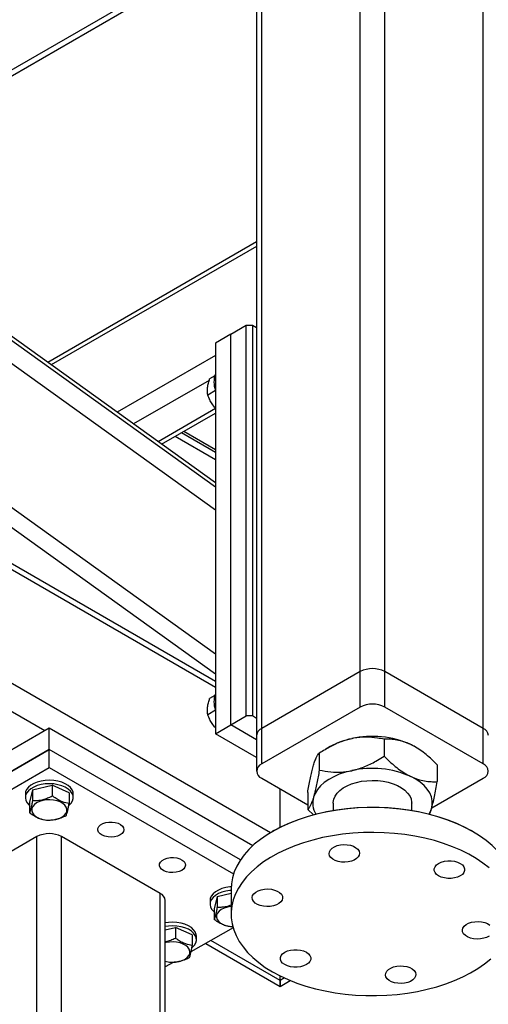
# Model space of a CAD drawing. Header units: millimetres. Extents: x 5 to 589, y 5 to 415.
# Tile 66 of 74: x 521 to 532, y 328 to 350. Entities that reach past the tile are written whole.
import ezdxf

# ---------------------------------------------------------------- set-up
doc = ezdxf.new("R2010")
doc.units = ezdxf.units.MM
doc.layers.add('TRAIT-FORT', color=4, linetype='Continuous', lineweight=25)

msp = doc.modelspace()

# ---------------------------------------------------------------- linework, layer by layer
at = {"layer": 'TRAIT-FORT', "color": 4, "linetype": 'Continuous', "lineweight": 25}
for p, q in [((521.824, 333.881), (472.079, 362.598)), ((529.072, 335.245), (529.072, 355.74)), ((529.638, 335.245), (529.638, 355.74)), ((526.692, 354.271), (526.692, 333.775)), ((526.809, 333.939), (526.809, 354.434)), ((531.9, 333.939), (531.9, 354.434)), ((526.692, 352.325), (520.516, 348.76)), ((520.633, 348.692), (526.692, 352.19)), ((525.749, 339.488), (515.646, 346.745)), ((525.749, 338.958), (514.985, 346.689)), ((525.749, 339.583), (516.318, 346.357)), ((525.749, 339.585), (516.34, 346.343)), ((525.749, 335.644), (512.427, 345.213)), ((526.692, 345.121), (521.896, 342.352)), ((526.692, 345.019), (521.975, 342.296)), ((512.31, 344.845), (525.749, 335.192)), ((526.102, 343.002), (526.456, 343.207)), ((526.456, 334.225), (526.456, 343.207)), ((526.456, 343.207), (526.597, 343.207)), ((526.597, 343.207), (526.597, 334.225)), ((526.597, 343.207), (526.692, 343.152)), ((526.102, 343.002), (525.749, 342.798)), ((526.102, 334.02), (526.102, 343.002)), ((525.749, 342.798), (525.749, 333.816)), ((525.749, 342.515), (523.487, 341.209)), ((525.73, 342.043), (525.613, 341.975)), ((527.008, 331.542), (508.966, 341.957)), ((525.602, 341.94), (523.865, 340.938)), ((525.749, 341.705), (525.57, 341.602)), ((525.749, 341.29), (524.432, 340.53)), ((524.511, 340.474), (525.749, 341.189)), ((524.823, 340.654), (525.749, 340.12)), ((525.749, 340.283), (524.964, 340.736)), ((525.749, 340.345), (525.018, 340.767)), ((525.749, 334.882), (520.286, 338.035)), ((525.749, 335.017), (520.403, 338.103)), ((529.072, 335.245), (526.809, 333.939)), ((529.072, 334.428), (529.072, 335.245)), ((531.9, 333.939), (529.638, 335.245)), ((529.638, 334.428), (529.638, 335.245)), ((525.73, 334.694), (525.613, 334.626)), ((525.749, 334.356), (525.57, 334.253)), ((529.072, 334.428), (526.809, 333.122)), ((531.9, 333.122), (529.638, 334.428)), ((526.102, 334.02), (526.456, 334.225)), ((526.597, 334.225), (526.456, 334.225)), ((526.692, 334.17), (526.597, 334.225)), ((521.93, 333.942), (519.455, 332.514)), ((521.93, 333.452), (521.93, 333.942)), ((526.605, 331.244), (521.93, 333.942)), ((525.749, 333.816), (526.102, 334.02)), ((526.692, 333.68), (526.102, 334.02)), ((526.809, 333.122), (526.809, 333.939)), ((531.9, 333.122), (531.9, 333.939)), ((526.692, 333.272), (525.749, 333.816)), ((526.692, 333.775), (526.692, 332.959)), ((529.622, 333.689), (529.622, 333.301)), ((516.627, 330.391), (521.93, 333.452)), ((521.93, 333.452), (519.455, 332.024)), ((526.321, 330.917), (521.93, 333.452)), ((521.93, 333.044), (521.93, 333.452)), ((528.382, 333.52), (528.285, 333.464)), ((530.233, 333.57), (530.327, 333.52)), ((530.332, 333.517), (530.327, 333.52)), ((528.133, 333.37), (528.133, 332.983)), ((516.627, 329.983), (521.93, 333.044)), ((521.93, 333.044), (526.164, 330.6)), ((530.844, 333.104), (530.844, 332.716)), ((526.809, 332.796), (527.866, 332.186)), ((530.716, 332.112), (531.9, 332.796)), ((521.543, 332.524), (521.475, 332.244)), ((521.543, 332.524), (521.998, 332.631)), ((521.543, 332.524), (521.543, 332.279)), ((521.998, 332.631), (521.998, 332.386)), ((522.385, 332.457), (521.998, 332.631)), ((527.233, 331.668), (527.233, 332.551)), ((521.38, 332.432), (521.38, 332.35)), ((522.385, 332.457), (522.385, 332.212)), ((522.48, 332.35), (522.48, 332.432)), ((527.866, 332.467), (527.866, 332.079)), ((521.475, 332.244), (521.475, 331.999)), ((527.997, 331.954), (527.866, 332.079)), ((528.455, 332.224), (528.455, 332.058)), ((530.255, 332.058), (530.255, 332.224)), ((527.092, 331.591), (527.056, 331.57)), ((531.653, 331.57), (531.618, 331.591)), ((521.647, 331.452), (519.385, 330.146)), ((521.647, 320.755), (521.647, 331.452)), ((522.213, 310.957), (522.213, 331.452)), ((524.476, 330.146), (522.213, 331.452)), ((526.105, 330.244), (526.105, 329.672)), ((524.476, 309.651), (524.476, 330.146)), ((525.786, 330.075), (525.718, 329.794)), ((525.786, 330.075), (526.105, 330.15)), ((525.786, 330.075), (525.786, 329.83)), ((524.593, 309.487), (524.593, 329.983)), ((525.623, 329.983), (525.623, 329.901)), ((525.718, 329.794), (525.718, 329.55)), ((524.593, 329.31), (524.826, 329.365)), ((524.826, 329.365), (524.826, 329.12)), ((525.213, 329.191), (524.826, 329.365)), ((526.151, 329.358), (525.185, 328.8)), ((526.154, 329.377), (526.105, 329.375)), ((525.213, 329.191), (525.213, 328.946)), ((525.309, 329.084), (525.309, 329.166)), ((525.525, 328.997), (527.233, 328.01)), ((527.233, 328.146), (525.643, 329.064)), ((524.691, 328.559), (524.593, 328.584)), ((524.772, 328.561), (524.593, 328.458)), ((527.233, 328.146), (527.233, 328.251)), ((527.333, 328.203), (527.233, 328.146)), ((527.233, 328.01), (527.233, 328.146)), ((527.233, 328.146), (527.233, 328.01)), ((527.233, 328.01), (527.467, 328.145))]:
    msp.add_line(p, q, dxfattribs=at)
at = {"layer": 'TRAIT-FORT', "color": 4, "linetype": 'Continuous', "lineweight": 25, "flags": 128}
for points in [[(528.877, 332.968), (528.731, 332.931), (528.593, 332.885), (528.465, 332.829), (528.349, 332.765), (528.247, 332.694), (528.16, 332.617), (528.089, 332.534), (528.035, 332.447), (527.999, 332.357)], [(522.48, 332.432), (522.476, 332.471), (522.455, 332.526), (522.417, 332.579), (522.364, 332.627), (522.297, 332.668), (522.218, 332.702), (522.129, 332.728), (522.035, 332.743), (521.937, 332.749), (521.838, 332.745), (521.743, 332.73), (521.654, 332.706), (521.573, 332.673), (521.504, 332.633), (521.449, 332.585), (521.409, 332.533), (521.386, 332.478), (521.38, 332.432)], [(528.455, 332.224), (528.455, 332.239), (528.468, 332.311), (528.497, 332.382), (528.544, 332.449), (528.606, 332.512), (528.683, 332.57), (528.772, 332.62), (528.874, 332.663), (528.984, 332.697), (529.102, 332.723), (529.224, 332.738), (529.35, 332.744), (529.475, 332.739), (529.598, 332.724), (529.716, 332.7), (529.827, 332.666), (529.929, 332.624), (530.02, 332.574), (530.098, 332.517), (530.161, 332.454), (530.209, 332.387), (530.24, 332.317), (530.254, 332.245), (530.255, 332.224)], [(530.71, 332.091), (530.728, 332.182), (530.727, 332.275), (530.708, 332.366), (530.67, 332.456), (530.614, 332.543), (530.542, 332.625), (530.453, 332.702), (530.35, 332.772), (530.233, 332.835)], [(522.378, 332.165), (522.386, 332.172), (522.433, 332.222), (522.465, 332.276), (522.479, 332.332), (522.476, 332.389), (522.455, 332.445), (522.417, 332.497), (522.364, 332.545), (522.297, 332.587), (522.218, 332.621), (522.129, 332.646), (522.035, 332.662), (521.937, 332.668), (521.838, 332.663), (521.743, 332.649), (521.654, 332.625), (521.573, 332.592), (521.504, 332.551), (521.449, 332.504), (521.409, 332.452), (521.386, 332.396), (521.38, 332.34), (521.393, 332.283), (521.422, 332.229), (521.422, 332.229)], [(521.682, 331.88), (521.754, 331.855), (521.833, 331.838), (521.917, 331.831), (522.001, 331.835), (522.082, 331.848), (522.156, 331.871), (522.221, 331.903), (522.273, 331.941), (522.31, 331.985), (522.33, 332.032), (522.333, 332.081), (522.318, 332.129), (522.286, 332.174), (522.239, 332.214), (522.178, 332.248), (522.107, 332.274), (522.027, 332.291), (521.944, 332.297), (521.859, 332.294), (521.778, 332.28), (521.704, 332.257), (521.639, 332.226), (521.587, 332.187), (521.551, 332.144), (521.53, 332.096), (521.527, 332.048), (521.542, 332), (521.574, 331.955), (521.621, 331.914), (521.682, 331.88)], [(521.422, 332.229), (521.468, 332.178), (521.475, 332.171)], [(531.653, 331.571), (531.477, 331.665), (531.289, 331.752), (531.091, 331.83), (530.884, 331.9), (530.668, 331.96), (530.444, 332.012), (530.215, 332.053), (529.981, 332.085), (529.744, 332.107), (529.505, 332.118), (529.265, 332.119), (529.025, 332.11), (528.787, 332.091), (528.552, 332.062), (528.322, 332.023), (528.097, 331.974), (527.879, 331.916), (527.669, 331.848), (527.469, 331.772), (527.279, 331.687), (527.1, 331.595), (526.933, 331.495), (526.779, 331.388), (526.64, 331.275), (526.516, 331.157), (526.406, 331.033), (526.314, 330.906), (526.237, 330.774), (526.178, 330.64), (526.136, 330.503), (526.112, 330.365), (526.105, 330.244)], [(527.092, 331.591), (527.092, 331.591), (527.267, 331.685), (527.455, 331.771), (527.652, 331.849), (527.86, 331.918), (528.075, 331.978), (528.298, 332.028), (528.527, 332.069), (528.76, 332.1), (528.997, 332.12), (529.235, 332.131), (529.474, 332.131), (529.713, 332.12), (529.95, 332.1), (530.183, 332.069), (530.412, 332.028), (530.634, 331.978), (530.85, 331.918), (531.057, 331.849), (531.255, 331.771), (531.442, 331.685), (531.618, 331.591)], [(530.659, 331.972), (530.674, 332.001), (530.71, 332.091)], [(523.557, 331.493), (523.497, 331.466), (523.428, 331.449), (523.354, 331.442), (523.279, 331.446), (523.208, 331.461), (523.146, 331.485), (523.096, 331.518), (523.062, 331.557), (523.046, 331.599), (523.048, 331.642), (523.069, 331.684), (523.107, 331.721), (523.161, 331.752), (523.225, 331.774), (523.297, 331.786), (523.373, 331.788), (523.446, 331.778), (523.513, 331.759), (523.569, 331.73), (523.612, 331.694), (523.637, 331.653), (523.644, 331.61), (523.632, 331.567), (523.603, 331.527), (523.557, 331.493)], [(532.036, 330.733), (531.893, 330.844), (531.736, 330.949), (531.566, 331.047), (531.384, 331.138), (531.191, 331.22), (530.988, 331.294), (530.777, 331.36), (530.557, 331.416), (530.33, 331.462), (530.099, 331.499), (529.863, 331.525), (529.625, 331.542), (529.385, 331.548), (529.145, 331.545), (528.906, 331.531), (528.669, 331.506), (528.437, 331.472), (528.209, 331.428), (527.987, 331.374), (527.773, 331.311), (527.568, 331.24), (527.372, 331.159), (527.188, 331.071), (527.015, 330.974), (526.854, 330.871), (526.708, 330.761), (526.576, 330.645), (526.459, 330.524), (526.358, 330.398), (526.273, 330.269), (526.205, 330.136), (526.155, 330), (526.122, 329.863), (526.106, 329.724), (526.108, 329.586), (526.128, 329.448), (526.166, 329.311), (526.221, 329.176), (526.293, 329.043), (526.382, 328.915), (526.487, 328.79), (526.608, 328.67), (526.743, 328.556), (526.893, 328.447), (527.057, 328.346)], [(532.605, 330.244), (532.601, 330.331), (532.581, 330.469), (532.544, 330.606), (532.489, 330.741), (532.417, 330.873), (532.328, 331.002), (532.223, 331.126), (532.102, 331.246), (531.966, 331.361), (531.816, 331.469), (531.653, 331.571)], [(528.798, 330.871), (528.721, 330.864), (528.643, 330.868), (528.568, 330.881), (528.5, 330.904), (528.442, 330.935), (528.398, 330.972), (528.37, 331.014), (528.358, 331.059), (528.364, 331.104), (528.387, 331.147), (528.426, 331.186), (528.479, 331.22), (528.544, 331.245), (528.617, 331.262), (528.695, 331.268), (528.773, 331.265), (528.848, 331.252), (528.916, 331.229), (528.973, 331.198), (529.017, 331.161), (529.046, 331.119), (529.058, 331.074), (529.052, 331.029), (529.029, 330.986), (528.989, 330.946), (528.936, 330.913), (528.871, 330.888), (528.798, 330.871)], [(524.971, 330.676), (524.911, 330.65), (524.842, 330.633), (524.768, 330.626), (524.693, 330.63), (524.622, 330.645), (524.56, 330.669), (524.51, 330.702), (524.476, 330.74), (524.46, 330.783), (524.462, 330.826), (524.483, 330.868), (524.522, 330.905), (524.575, 330.936), (524.639, 330.958), (524.712, 330.97), (524.787, 330.971), (524.86, 330.962), (524.927, 330.942), (524.984, 330.913), (525.026, 330.878), (525.051, 330.837), (525.058, 330.793), (525.047, 330.751), (525.017, 330.711), (524.971, 330.676)], [(530.875, 330.55), (530.826, 330.585), (530.792, 330.626), (530.775, 330.67), (530.775, 330.715), (530.792, 330.76), (530.826, 330.8), (530.875, 330.836), (530.936, 330.864), (531.007, 330.884), (531.083, 330.894), (531.162, 330.894), (531.238, 330.884), (531.309, 330.864), (531.37, 330.836), (531.419, 330.8), (531.453, 330.76), (531.47, 330.715), (531.47, 330.67), (531.453, 330.626), (531.419, 330.585), (531.37, 330.55), (531.309, 330.522), (531.238, 330.502), (531.162, 330.492), (531.083, 330.492), (531.007, 330.502), (530.936, 330.522), (530.875, 330.55)], [(526.109, 330.298), (526.081, 330.296), (525.986, 330.281), (525.896, 330.257), (525.816, 330.224), (525.747, 330.183), (525.692, 330.136), (525.652, 330.084), (525.629, 330.029), (525.623, 329.983)], [(527.278, 329.994), (527.249, 329.951), (527.205, 329.914), (527.148, 329.883), (527.08, 329.861), (527.005, 329.847), (526.927, 329.844), (526.849, 329.851), (526.776, 329.867), (526.712, 329.893), (526.658, 329.926), (526.619, 329.965), (526.596, 330.008), (526.59, 330.053), (526.602, 330.098), (526.631, 330.14), (526.675, 330.178), (526.732, 330.208), (526.8, 330.231), (526.875, 330.244), (526.953, 330.248), (527.031, 330.241), (527.104, 330.225), (527.168, 330.199), (527.222, 330.166), (527.261, 330.127), (527.284, 330.083), (527.29, 330.038), (527.278, 329.994)], [(526.105, 330.216), (526.081, 330.214), (525.986, 330.199), (525.896, 330.175), (525.816, 330.142), (525.747, 330.102), (525.692, 330.055), (525.652, 330.002), (525.629, 329.947), (525.623, 329.89), (525.635, 329.834), (525.665, 329.779)], [(525.665, 329.779), (525.71, 329.729), (525.718, 329.722)], [(526.105, 329.845), (526.102, 329.845), (526.021, 329.831), (525.946, 329.808), (525.882, 329.777), (525.83, 329.738), (525.793, 329.694), (525.773, 329.647), (525.77, 329.598), (525.785, 329.55), (525.817, 329.505), (525.864, 329.465), (525.925, 329.431)], [(525.309, 329.166), (525.304, 329.205), (525.284, 329.261), (525.246, 329.313), (525.193, 329.361), (525.125, 329.403), (525.046, 329.437), (524.958, 329.462), (524.863, 329.478), (524.765, 329.484), (524.667, 329.479), (524.593, 329.469)], [(525.206, 328.9), (525.214, 328.906), (525.262, 328.956), (525.293, 329.01), (525.308, 329.067), (525.304, 329.123), (525.284, 329.179), (525.246, 329.232), (525.193, 329.28), (525.125, 329.321), (525.046, 329.355), (524.958, 329.38), (524.863, 329.396), (524.765, 329.402), (524.667, 329.397), (524.593, 329.387)], [(532.035, 329.167), (531.977, 329.136), (531.91, 329.114), (531.835, 329.1), (531.757, 329.097), (531.679, 329.104), (531.606, 329.12), (531.541, 329.146), (531.488, 329.179), (531.449, 329.218), (531.426, 329.261), (531.42, 329.306), (531.432, 329.351)], [(531.432, 329.351), (531.46, 329.393), (531.504, 329.431), (531.562, 329.461), (531.63, 329.484), (531.705, 329.497), (531.783, 329.501), (531.86, 329.494), (531.933, 329.477), (531.998, 329.452), (532.051, 329.419)], [(524.593, 328.586), (524.662, 328.572), (524.745, 328.566), (524.829, 328.569), (524.91, 328.583), (524.985, 328.606), (525.049, 328.637), (525.101, 328.675), (525.138, 328.719), (525.159, 328.767), (525.161, 328.815), (525.147, 328.863), (525.115, 328.908), (525.067, 328.949), (525.007, 328.983), (524.935, 329.008), (524.856, 329.025), (524.772, 329.032), (524.688, 329.028), (524.607, 329.015), (524.593, 329.011)], [(527.057, 328.346), (527.233, 328.251), (527.42, 328.165), (527.618, 328.086), (527.826, 328.017), (528.042, 327.956), (528.265, 327.905), (528.494, 327.863), (528.728, 327.831), (528.965, 327.81), (529.205, 327.798), (529.445, 327.797), (529.685, 327.806), (529.922, 327.825), (530.157, 327.854), (530.388, 327.893), (530.612, 327.942), (530.83, 328.001), (531.04, 328.068), (531.241, 328.144), (531.431, 328.229), (531.61, 328.321), (531.777, 328.421), (531.93, 328.528), (532.07, 328.641)], [(527.835, 328.795), (527.883, 328.759), (527.917, 328.719), (527.935, 328.674), (527.935, 328.629), (527.917, 328.585), (527.883, 328.544), (527.835, 328.509), (527.773, 328.481), (527.703, 328.461), (527.626, 328.451), (527.548, 328.451), (527.471, 328.461), (527.401, 328.481), (527.34, 328.509), (527.291, 328.544), (527.257, 328.585), (527.239, 328.629), (527.239, 328.674), (527.257, 328.719), (527.291, 328.759), (527.34, 328.795), (527.401, 328.823), (527.471, 328.843), (527.548, 328.853), (527.626, 328.853), (527.703, 328.843), (527.773, 328.823), (527.835, 328.795)], [(529.911, 328.473), (529.989, 328.48), (530.067, 328.477), (530.142, 328.464), (530.21, 328.441), (530.267, 328.41), (530.311, 328.373), (530.34, 328.331), (530.352, 328.286), (530.346, 328.241), (530.323, 328.198), (530.283, 328.158), (530.23, 328.125), (530.165, 328.1), (530.092, 328.083), (530.015, 328.076), (529.937, 328.08), (529.862, 328.093), (529.794, 328.116), (529.737, 328.147), (529.692, 328.184), (529.664, 328.226), (529.652, 328.271), (529.658, 328.316), (529.681, 328.359), (529.72, 328.398), (529.774, 328.431), (529.838, 328.457), (529.911, 328.473)]]:
    msp.add_lwpolyline(points, dxfattribs=at)
at = {"layer": 'TRAIT-FORT', "color": 4, "linetype": 'Continuous', "lineweight": 25}
for centre, radius, start, end in [((526.206, 341.9), 0.494, 157.7641, 202.2359), ((529.355, 334.699), 0.615, 62.6097, 117.3903), ((526.206, 334.551), 0.494, 157.7641, 202.2359), ((529.355, 333.883), 0.615, 62.6097, 117.3903), ((526.892, 333.756), 0.201, 114.3747, 174.3052), ((531.817, 333.756), 0.201, 5.6948, 65.6253), ((529.212, 332.039), 1.698, 101.3732, 119.2509), ((529.351, 331.569), 2.187, 66.234, 102.5252), ((526.871, 332.959), 0.175, 110.7834, 249.2166), ((529.35, 330.824), 2.196, 66.3161, 102.4432), ((531.838, 332.959), 0.175, 290.7834, 69.2166), ((528.47, 332.224), 0.489, 164.208, 211.0675), ((521.93, 330.906), 0.615, 62.6097, 117.3903), ((524.393, 329.963), 0.201, 5.6948, 65.6253), ((526.164, 329.989), 0.607, 246.8218, 268.8159)]:
    msp.add_arc(centre, radius, start, end, dxfattribs=at)
for points, knots in [([(525.57, 341.602), (525.565, 341.643), (525.556, 341.712), (525.571, 341.826), (525.592, 341.91), (525.609, 341.961), (525.613, 341.975)], [0, 0, 0, 0, 0.385549, 0.637642, 0.896546, 1, 1, 1, 1]), ([(525.749, 341.302), (525.722, 341.334), (525.671, 341.396), (525.613, 341.498), (525.585, 341.567), (525.57, 341.602)], [0, 0, 0, 0, 0.350648, 0.672349, 1, 1, 1, 1]), ([(525.57, 334.253), (525.565, 334.295), (525.556, 334.363), (525.571, 334.478), (525.592, 334.561), (525.609, 334.612), (525.613, 334.626)], [0, 0, 0, 0, 0.385549, 0.637642, 0.896546, 1, 1, 1, 1]), ([(525.749, 333.953), (525.722, 333.985), (525.671, 334.047), (525.613, 334.15), (525.585, 334.219), (525.57, 334.253)], [0, 0, 0, 0, 0.350648, 0.672349, 1, 1, 1, 1]), ([(528.877, 333.703), (528.797, 333.682), (528.634, 333.639), (528.383, 333.524), (528.22, 333.424), (528.133, 333.37)], [0, 0, 0, 0, 0.309449, 0.628417, 1, 1, 1, 1]), ([(529.622, 333.689), (529.571, 333.699), (529.436, 333.726), (529.204, 333.745), (529.002, 333.729), (528.892, 333.706), (528.877, 333.703)], [0, 0, 0, 0, 0.217408, 0.574855, 0.943175, 1, 1, 1, 1]), ([(530.233, 333.57), (530.179, 333.593), (530.072, 333.639), (529.916, 333.675), (529.765, 333.692), (529.669, 333.69), (529.622, 333.689)], [0, 0, 0, 0, 0.249578, 0.504364, 0.751047, 1, 1, 1, 1]), ([(530.844, 333.104), (530.76, 333.185), (530.633, 333.307), (530.452, 333.444), (530.332, 333.52), (530.258, 333.557), (530.233, 333.57)], [0, 0, 0, 0, 0.432046, 0.65435, 0.879654, 1, 1, 1, 1]), ([(527.999, 333.092), (528.011, 333.129), (528.034, 333.204), (528.069, 333.28), (528.102, 333.337), (528.122, 333.359), (528.133, 333.37)], [0, 0, 0, 0, 0.249578, 0.504364, 0.751047, 1, 1, 1, 1]), ([(528.877, 332.968), (528.892, 332.972), (528.999, 332.996), (529.201, 333.065), (529.434, 333.183), (529.571, 333.269), (529.622, 333.301)], [0, 0, 0, 0, 0.056824, 0.413183, 0.782596, 1, 1, 1, 1]), ([(529.622, 333.301), (529.705, 333.22), (529.832, 333.098), (530.014, 332.961), (530.134, 332.885), (530.207, 332.848), (530.233, 332.835)], [0, 0, 0, 0, 0.432046, 0.65435, 0.879654, 1, 1, 1, 1]), ([(527.866, 332.467), (527.884, 332.57), (527.912, 332.725), (527.952, 332.909), (527.978, 333.017), (527.994, 333.073), (527.999, 333.092)], [0, 0, 0, 0, 0.432046, 0.65435, 0.879654, 1, 1, 1, 1]), ([(528.133, 332.983), (528.114, 332.88), (528.087, 332.725), (528.047, 332.54), (528.021, 332.433), (528.005, 332.377), (527.999, 332.357)], [0, 0, 0, 0, 0.432046, 0.65435, 0.879654, 1, 1, 1, 1]), ([(528.133, 332.983), (528.22, 332.966), (528.381, 332.936), (528.632, 332.928), (528.795, 332.955), (528.877, 332.968)], [0, 0, 0, 0, 0.371586, 0.681601, 1, 1, 1, 1]), ([(530.233, 332.835), (530.286, 332.812), (530.393, 332.766), (530.549, 332.73), (530.701, 332.712), (530.796, 332.715), (530.844, 332.716)], [0, 0, 0, 0, 0.249578, 0.504364, 0.751047, 1, 1, 1, 1]), ([(530.71, 332.091), (530.722, 332.132), (530.745, 332.217), (530.779, 332.371), (530.812, 332.538), (530.833, 332.657), (530.844, 332.716)], [0, 0, 0, 0, 0.249578, 0.504364, 0.751047, 1, 1, 1, 1]), ([(521.543, 332.279), (521.537, 332.246), (521.525, 332.179), (521.508, 332.099), (521.491, 332.039), (521.481, 332.012), (521.475, 331.999)], [0, 0, 0, 0, 0.264605, 0.534948, 0.765343, 1, 1, 1, 1]), ([(521.543, 332.279), (521.582, 332.28), (521.662, 332.28), (521.78, 332.301), (521.893, 332.338), (521.963, 332.37), (521.998, 332.386)], [0, 0, 0, 0, 0.2646049, 0.5349477, 0.7653431, 1, 1, 1, 1]), ([(522.385, 332.212), (522.336, 332.222), (522.254, 332.238), (522.136, 332.293), (522.056, 332.343), (522.011, 332.376), (521.998, 332.386)], [0, 0, 0, 0, 0.3855495, 0.6376419, 0.8965462, 1, 1, 1, 1]), ([(527.999, 332.357), (527.988, 332.321), (527.964, 332.246), (527.93, 332.169), (527.897, 332.113), (527.876, 332.091), (527.866, 332.079)], [0, 0, 0, 0, 0.249578, 0.504364, 0.751047, 1, 1, 1, 1]), ([(522.317, 331.931), (522.323, 331.947), (522.335, 331.978), (522.353, 332.044), (522.369, 332.124), (522.38, 332.182), (522.385, 332.212)], [0, 0, 0, 0, 0.264605, 0.534948, 0.765343, 1, 1, 1, 1]), ([(530.668, 331.969), (530.677, 331.99), (530.691, 332.026), (530.705, 332.072), (530.71, 332.091)], [0, 0, 0, 0, 0.601737, 1, 1, 1, 1]), ([(521.863, 331.825), (521.813, 331.834), (521.732, 331.851), (521.614, 331.906), (521.534, 331.956), (521.489, 331.989), (521.475, 331.999)], [0, 0, 0, 0, 0.385549, 0.637642, 0.896546, 1, 1, 1, 1]), ([(522.317, 331.931), (522.278, 331.913), (522.198, 331.876), (522.08, 331.842), (521.967, 331.825), (521.898, 331.825), (521.863, 331.825)], [0, 0, 0, 0, 0.264605, 0.534948, 0.765343, 1, 1, 1, 1]), ([(525.786, 329.83), (525.78, 329.797), (525.768, 329.729), (525.75, 329.65), (525.734, 329.59), (525.723, 329.563), (525.718, 329.55)], [0, 0, 0, 0, 0.264605, 0.534948, 0.765343, 1, 1, 1, 1]), ([(525.786, 329.83), (525.825, 329.831), (525.905, 329.831), (526.013, 329.849), (526.08, 329.872), (526.105, 329.881)], [0, 0, 0, 0, 0.378125, 0.764449, 1, 1, 1, 1]), ([(526.105, 329.375), (526.056, 329.385), (525.975, 329.401), (525.856, 329.456), (525.777, 329.506), (525.731, 329.54), (525.718, 329.55)], [0, 0, 0, 0, 0.385549, 0.637642, 0.896546, 1, 1, 1, 1]), ([(524.593, 329.036), (524.6, 329.037), (524.643, 329.044), (524.722, 329.073), (524.791, 329.104), (524.826, 329.12)], [0, 0, 0, 0, 0.093201, 0.542446, 1, 1, 1, 1]), ([(525.213, 328.946), (525.164, 328.956), (525.083, 328.972), (524.964, 329.027), (524.885, 329.077), (524.839, 329.111), (524.826, 329.12)], [0, 0, 0, 0, 0.385549, 0.637642, 0.896546, 1, 1, 1, 1]), ([(525.146, 328.666), (525.152, 328.681), (525.164, 328.712), (525.181, 328.778), (525.198, 328.858), (525.208, 328.917), (525.213, 328.946)], [0, 0, 0, 0, 0.264605, 0.534948, 0.765343, 1, 1, 1, 1]), ([(525.146, 328.666), (525.106, 328.647), (525.027, 328.611), (524.908, 328.576), (524.795, 328.56), (524.726, 328.559), (524.691, 328.559)], [0, 0, 0, 0, 0.264605, 0.534948, 0.765343, 1, 1, 1, 1])]:
    msp.add_open_spline(points, degree=3, knots=knots, dxfattribs=at)

doc.saveas('drawing.dxf')
